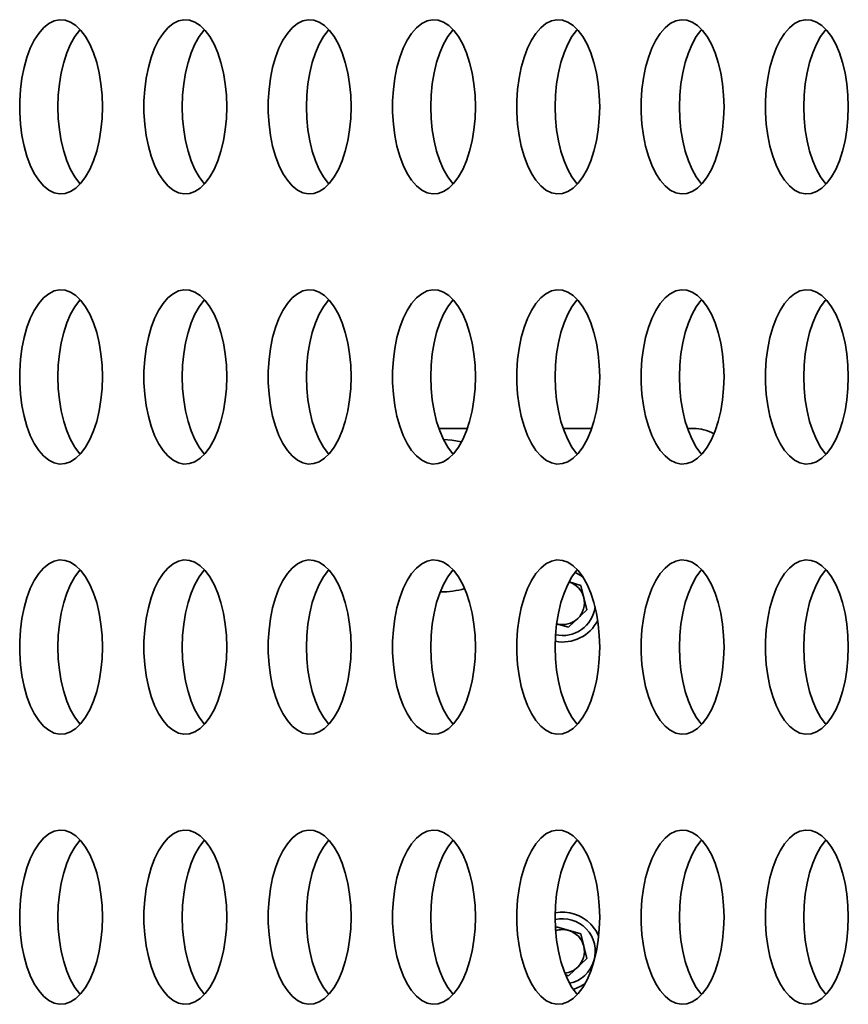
# Model space of a CAD drawing. Header units: millimetres. Extents: x -3920 to 13915, y -406 to 12209.
# Tile 26 of 88: x 1286 to 1476, y 9842 to 10068. Entities that reach past the tile are written whole.
import ezdxf

# ---------------------------------------------------------------- set-up
doc = ezdxf.new("R2010")
doc.units = ezdxf.units.MM
doc.layers.add('几何体', color=7, linetype='Continuous', lineweight=35)

msp = doc.modelspace()

# ---------------------------------------------------------------- linework, layer by layer
at = {"layer": '几何体'}
for p, q in [((1388.796, 9973.895), (1382.263, 9973.895)), ((1417.333, 9973.895), (1410.8, 9973.895)), ((1440.674, 9973.895), (1439.336, 9973.895)), ((1412.14, 9938.676), (1414.842, 9937.891)), ((1382.745, 9936.395), (1382.562, 9936.395)), ((1382.745, 9936.853), (1382.745, 9936.395)), ((1414.842, 9937.891), (1416.218, 9932.284)), ((1416.218, 9932.284), (1412.052, 9928.288)), ((1412.052, 9928.288), (1409.299, 9929.088)), ((1409.027, 9859.242), (1409.298, 9859.502)), ((1409.298, 9859.502), (1414.842, 9857.891)), ((1414.842, 9857.891), (1416.218, 9852.284)), ((1416.218, 9852.284), (1412.052, 9848.288)), ((1412.052, 9848.288), (1411.337, 9848.496))]:
    msp.add_line(p, q, dxfattribs=at)
for points in [[(1304.947, 10045.073), (1305.032, 10047.738), (1304.947, 10050.404), (1304.694, 10053.022), (1304.277, 10055.546), (1303.704, 10057.931), (1302.985, 10060.133), (1302.133, 10062.115), (1301.162, 10063.84), (1300.091, 10065.277), (1298.938, 10066.402), (1297.725, 10067.194), (1296.472, 10067.638), (1295.202, 10067.727), (1293.937, 10067.46), (1292.701, 10066.841), (1291.516, 10065.88), (1290.401, 10064.596), (1289.379, 10063.012), (1288.465, 10061.154), (1287.677, 10059.057), (1287.03, 10056.759), (1286.534, 10054.299), (1286.198, 10051.722), (1286.028, 10049.074), (1286.028, 10046.403), (1286.198, 10043.755), (1286.534, 10041.178), (1287.03, 10038.718), (1287.677, 10036.419), (1288.465, 10034.323), (1289.379, 10032.465), (1290.401, 10030.881), (1291.516, 10029.597), (1292.701, 10028.636), (1293.937, 10028.017), (1295.202, 10027.75), (1296.472, 10027.839), (1297.725, 10028.283), (1298.938, 10029.075), (1300.091, 10030.199), (1301.162, 10031.637), (1302.133, 10033.362), (1302.985, 10035.343), (1303.704, 10037.546), (1304.277, 10039.931), (1304.694, 10042.455), (1304.947, 10045.073)], [(1333.484, 10045.073), (1333.569, 10047.738), (1333.484, 10050.404), (1333.232, 10053.022), (1332.815, 10055.546), (1332.242, 10057.931), (1331.523, 10060.133), (1330.67, 10062.115), (1329.699, 10063.84), (1328.628, 10065.277), (1327.476, 10066.402), (1326.262, 10067.194), (1325.009, 10067.638), (1323.739, 10067.727), (1322.475, 10067.46), (1321.239, 10066.841), (1320.053, 10065.88), (1318.939, 10064.596), (1317.916, 10063.012), (1317.002, 10061.154), (1316.214, 10059.057), (1315.567, 10056.759), (1315.071, 10054.299), (1314.735, 10051.722), (1314.566, 10049.074), (1314.566, 10046.403), (1314.735, 10043.755), (1315.071, 10041.178), (1315.567, 10038.718), (1316.214, 10036.419), (1317.002, 10034.323), (1317.916, 10032.465), (1318.939, 10030.881), (1320.053, 10029.597), (1321.239, 10028.636), (1322.475, 10028.017), (1323.739, 10027.75), (1325.009, 10027.839), (1326.262, 10028.283), (1327.476, 10029.075), (1328.628, 10030.199), (1329.699, 10031.637), (1330.67, 10033.362), (1331.523, 10035.343), (1332.242, 10037.546), (1332.815, 10039.931), (1333.232, 10042.455), (1333.484, 10045.073)], [(1362.021, 10045.073), (1362.106, 10047.738), (1362.021, 10050.404), (1361.768, 10053.022), (1361.352, 10055.546), (1360.778, 10057.931), (1360.059, 10060.133), (1359.207, 10062.115), (1358.237, 10063.84), (1357.166, 10065.277), (1356.013, 10066.402), (1354.799, 10067.194), (1353.546, 10067.638), (1352.276, 10067.727), (1351.012, 10067.46), (1349.776, 10066.841), (1348.59, 10065.88), (1347.476, 10064.596), (1346.452, 10063.012), (1345.539, 10061.154), (1344.752, 10059.057), (1344.104, 10056.759), (1343.608, 10054.299), (1343.272, 10051.722), (1343.103, 10049.074), (1343.103, 10046.403), (1343.272, 10043.755), (1343.608, 10041.178), (1344.104, 10038.718), (1344.752, 10036.419), (1345.539, 10034.323), (1346.452, 10032.465), (1347.476, 10030.881), (1348.59, 10029.597), (1349.776, 10028.636), (1351.012, 10028.017), (1352.276, 10027.75), (1353.546, 10027.839), (1354.799, 10028.283), (1356.013, 10029.075), (1357.166, 10030.199), (1358.237, 10031.637), (1359.207, 10033.362), (1360.059, 10035.343), (1360.778, 10037.546), (1361.352, 10039.931), (1361.768, 10042.455), (1362.021, 10045.073)], [(1390.559, 10045.073), (1390.644, 10047.738), (1390.559, 10050.404), (1390.305, 10053.022), (1389.888, 10055.546), (1389.315, 10057.931), (1388.596, 10060.133), (1387.745, 10062.115), (1386.774, 10063.84), (1385.703, 10065.277), (1384.55, 10066.402), (1383.337, 10067.194), (1382.084, 10067.638), (1380.813, 10067.727), (1379.549, 10067.46), (1378.313, 10066.841), (1377.127, 10065.88), (1376.012, 10064.596), (1374.99, 10063.012), (1374.076, 10061.154), (1373.289, 10059.057), (1372.641, 10056.759), (1372.145, 10054.299), (1371.81, 10051.722), (1371.64, 10049.074), (1371.64, 10046.403), (1371.81, 10043.755), (1372.145, 10041.178), (1372.641, 10038.718), (1373.289, 10036.419), (1374.076, 10034.323), (1374.99, 10032.465), (1376.012, 10030.881), (1377.127, 10029.597), (1378.313, 10028.636), (1379.549, 10028.017), (1380.813, 10027.75), (1382.084, 10027.839), (1383.337, 10028.283), (1384.55, 10029.075), (1385.703, 10030.199), (1386.774, 10031.637), (1387.745, 10033.362), (1388.596, 10035.343), (1389.315, 10037.546), (1389.888, 10039.931), (1390.305, 10042.455), (1390.559, 10045.073)], [(1419.096, 10045.073), (1419.18, 10047.738), (1419.096, 10050.404), (1418.843, 10053.022), (1418.426, 10055.546), (1417.853, 10057.931), (1417.134, 10060.133), (1416.281, 10062.115), (1415.31, 10063.84), (1414.239, 10065.277), (1413.087, 10066.402), (1411.873, 10067.194), (1410.62, 10067.638), (1409.35, 10067.727), (1408.086, 10067.46), (1406.849, 10066.841), (1405.664, 10065.88), (1404.55, 10064.596), (1403.527, 10063.012), (1402.613, 10061.154), (1401.826, 10059.057), (1401.178, 10056.759), (1400.682, 10054.299), (1400.346, 10051.722), (1400.178, 10049.074), (1400.178, 10046.403), (1400.346, 10043.755), (1400.682, 10041.178), (1401.178, 10038.718), (1401.826, 10036.419), (1402.613, 10034.323), (1403.527, 10032.465), (1404.55, 10030.881), (1405.664, 10029.597), (1406.849, 10028.636), (1408.086, 10028.017), (1409.35, 10027.75), (1410.62, 10027.839), (1411.873, 10028.283), (1413.087, 10029.075), (1414.239, 10030.199), (1415.31, 10031.637), (1416.281, 10033.362), (1417.134, 10035.343), (1417.853, 10037.546), (1418.426, 10039.931), (1418.843, 10042.455), (1419.096, 10045.073)], [(1447.632, 10045.073), (1447.717, 10047.738), (1447.632, 10050.404), (1447.38, 10053.022), (1446.963, 10055.546), (1446.39, 10057.931), (1445.671, 10060.133), (1444.818, 10062.115), (1443.848, 10063.84), (1442.777, 10065.277), (1441.624, 10066.402), (1440.41, 10067.194), (1439.157, 10067.638), (1437.888, 10067.727), (1436.623, 10067.46), (1435.387, 10066.841), (1434.201, 10065.88), (1433.087, 10064.596), (1432.064, 10063.012), (1431.15, 10061.154), (1430.363, 10059.057), (1429.716, 10056.759), (1429.219, 10054.299), (1428.883, 10051.722), (1428.714, 10049.074), (1428.714, 10046.403), (1428.883, 10043.755), (1429.219, 10041.178), (1429.716, 10038.718), (1430.363, 10036.419), (1431.15, 10034.323), (1432.064, 10032.465), (1433.087, 10030.881), (1434.201, 10029.597), (1435.387, 10028.636), (1436.623, 10028.017), (1437.888, 10027.75), (1439.157, 10027.839), (1440.41, 10028.283), (1441.624, 10029.075), (1442.777, 10030.199), (1443.848, 10031.637), (1444.818, 10033.362), (1445.671, 10035.343), (1446.39, 10037.546), (1446.963, 10039.931), (1447.38, 10042.455), (1447.632, 10045.073)], [(1476.17, 10045.073), (1476.255, 10047.738), (1476.17, 10050.404), (1475.916, 10053.022), (1475.5, 10055.546), (1474.927, 10057.931), (1474.207, 10060.133), (1473.355, 10062.115), (1472.385, 10063.84), (1471.314, 10065.277), (1470.161, 10066.402), (1468.948, 10067.194), (1467.695, 10067.638), (1466.425, 10067.727), (1465.16, 10067.46), (1463.924, 10066.841), (1462.739, 10065.88), (1461.624, 10064.596), (1460.601, 10063.012), (1459.688, 10061.154), (1458.9, 10059.057), (1458.253, 10056.759), (1457.757, 10054.299), (1457.421, 10051.722), (1457.251, 10049.074), (1457.251, 10046.403), (1457.421, 10043.755), (1457.757, 10041.178), (1458.253, 10038.718), (1458.9, 10036.419), (1459.688, 10034.323), (1460.601, 10032.465), (1461.624, 10030.881), (1462.739, 10029.597), (1463.924, 10028.636), (1465.16, 10028.017), (1466.425, 10027.75), (1467.695, 10027.839), (1468.948, 10028.283), (1470.161, 10029.075), (1471.314, 10030.199), (1472.385, 10031.637), (1473.355, 10033.362), (1474.207, 10035.343), (1474.927, 10037.546), (1475.5, 10039.931), (1475.916, 10042.455), (1476.17, 10045.073)], [(1294.804, 10047.738), (1294.889, 10050.404), (1295.142, 10053.022), (1295.559, 10055.546), (1296.132, 10057.931), (1296.851, 10060.133), (1297.703, 10062.115), (1298.674, 10063.84), (1299.745, 10065.277), (1299.918, 10065.472)], [(1323.341, 10047.738), (1323.426, 10050.404), (1323.68, 10053.022), (1324.096, 10055.546), (1324.669, 10057.931), (1325.389, 10060.133), (1326.24, 10062.115), (1327.211, 10063.84), (1328.282, 10065.277), (1328.456, 10065.472)], [(1351.878, 10047.738), (1351.963, 10050.404), (1352.216, 10053.022), (1352.633, 10055.546), (1353.206, 10057.931), (1353.925, 10060.133), (1354.778, 10062.115), (1355.748, 10063.84), (1356.819, 10065.277), (1356.992, 10065.472)], [(1380.416, 10047.738), (1380.5, 10050.404), (1380.753, 10053.022), (1381.17, 10055.546), (1381.743, 10057.931), (1382.462, 10060.133), (1383.315, 10062.115), (1384.286, 10063.84), (1385.357, 10065.277), (1385.529, 10065.472)], [(1408.952, 10047.738), (1409.037, 10050.404), (1409.29, 10053.022), (1409.708, 10055.546), (1410.28, 10057.931), (1411, 10060.133), (1411.851, 10062.115), (1412.822, 10063.84), (1413.893, 10065.277), (1414.067, 10065.472)], [(1437.489, 10047.738), (1437.574, 10050.404), (1437.828, 10053.022), (1438.244, 10055.546), (1438.818, 10057.931), (1439.537, 10060.133), (1440.389, 10062.115), (1441.359, 10063.84), (1442.43, 10065.277), (1442.604, 10065.472)], [(1466.027, 10047.738), (1466.112, 10050.404), (1466.364, 10053.022), (1466.781, 10055.546), (1467.354, 10057.931), (1468.073, 10060.133), (1468.926, 10062.115), (1469.896, 10063.84), (1470.968, 10065.277), (1471.14, 10065.472)], [(1299.918, 10030.005), (1299.745, 10030.199), (1298.674, 10031.637), (1297.703, 10033.362), (1296.851, 10035.343), (1296.132, 10037.546), (1295.559, 10039.931), (1295.142, 10042.455), (1294.889, 10045.073), (1294.804, 10047.738)], [(1328.456, 10030.005), (1328.282, 10030.199), (1327.211, 10031.637), (1326.24, 10033.362), (1325.389, 10035.343), (1324.669, 10037.546), (1324.096, 10039.931), (1323.68, 10042.455), (1323.426, 10045.073), (1323.341, 10047.738)], [(1356.992, 10030.005), (1356.819, 10030.199), (1355.748, 10031.637), (1354.778, 10033.362), (1353.925, 10035.343), (1353.206, 10037.546), (1352.633, 10039.931), (1352.216, 10042.455), (1351.963, 10045.073), (1351.878, 10047.738)], [(1385.529, 10030.005), (1385.357, 10030.199), (1384.286, 10031.637), (1383.315, 10033.362), (1382.462, 10035.343), (1381.743, 10037.546), (1381.17, 10039.931), (1380.753, 10042.455), (1380.5, 10045.073), (1380.416, 10047.738)], [(1414.067, 10030.005), (1413.893, 10030.199), (1412.822, 10031.637), (1411.851, 10033.362), (1411, 10035.343), (1410.28, 10037.546), (1409.708, 10039.931), (1409.29, 10042.455), (1409.037, 10045.073), (1408.952, 10047.738)], [(1442.604, 10030.005), (1442.43, 10030.199), (1441.359, 10031.637), (1440.389, 10033.362), (1439.537, 10035.343), (1438.818, 10037.546), (1438.244, 10039.931), (1437.828, 10042.455), (1437.574, 10045.073), (1437.489, 10047.738)], [(1471.14, 10030.005), (1470.968, 10030.199), (1469.896, 10031.637), (1468.926, 10033.362), (1468.073, 10035.343), (1467.354, 10037.546), (1466.781, 10039.931), (1466.364, 10042.455), (1466.112, 10045.073), (1466.027, 10047.738)], [(1304.947, 9983.073), (1305.032, 9985.738), (1304.947, 9988.404), (1304.694, 9991.022), (1304.277, 9993.546), (1303.704, 9995.931), (1302.985, 9998.133), (1302.133, 10000.115), (1301.162, 10001.84), (1300.091, 10003.277), (1298.938, 10004.402), (1297.725, 10005.194), (1296.472, 10005.638), (1295.202, 10005.727), (1293.937, 10005.46), (1292.701, 10004.84), (1291.516, 10003.88), (1290.401, 10002.596), (1289.379, 10001.011), (1288.465, 9999.154), (1287.677, 9997.057), (1287.03, 9994.759), (1286.534, 9992.299), (1286.198, 9989.722), (1286.028, 9987.074), (1286.028, 9984.403), (1286.198, 9981.755), (1286.534, 9979.178), (1287.03, 9976.718), (1287.677, 9974.42), (1288.465, 9972.323), (1289.379, 9970.465), (1290.401, 9968.881), (1291.516, 9967.597), (1292.701, 9966.636), (1293.937, 9966.017), (1295.202, 9965.75), (1296.472, 9965.839), (1297.725, 9966.283), (1298.938, 9967.075), (1300.091, 9968.199), (1301.162, 9969.637), (1302.133, 9971.362), (1302.985, 9973.343), (1303.704, 9975.546), (1304.277, 9977.931), (1304.694, 9980.455), (1304.947, 9983.073)], [(1333.484, 9983.073), (1333.569, 9985.738), (1333.484, 9988.404), (1333.232, 9991.022), (1332.815, 9993.546), (1332.242, 9995.931), (1331.523, 9998.133), (1330.67, 10000.115), (1329.699, 10001.84), (1328.628, 10003.277), (1327.476, 10004.402), (1326.262, 10005.194), (1325.009, 10005.638), (1323.739, 10005.727), (1322.475, 10005.46), (1321.239, 10004.84), (1320.053, 10003.88), (1318.939, 10002.596), (1317.916, 10001.011), (1317.002, 9999.154), (1316.214, 9997.057), (1315.567, 9994.759), (1315.071, 9992.299), (1314.735, 9989.722), (1314.566, 9987.074), (1314.566, 9984.403), (1314.735, 9981.755), (1315.071, 9979.178), (1315.567, 9976.718), (1316.214, 9974.42), (1317.002, 9972.323), (1317.916, 9970.465), (1318.939, 9968.881), (1320.053, 9967.597), (1321.239, 9966.636), (1322.475, 9966.017), (1323.739, 9965.75), (1325.009, 9965.839), (1326.262, 9966.283), (1327.476, 9967.075), (1328.628, 9968.199), (1329.699, 9969.637), (1330.67, 9971.362), (1331.523, 9973.343), (1332.242, 9975.546), (1332.815, 9977.931), (1333.232, 9980.455), (1333.484, 9983.073)], [(1362.021, 9983.073), (1362.106, 9985.738), (1362.021, 9988.404), (1361.768, 9991.022), (1361.352, 9993.546), (1360.778, 9995.931), (1360.059, 9998.133), (1359.207, 10000.115), (1358.237, 10001.84), (1357.166, 10003.277), (1356.013, 10004.402), (1354.799, 10005.194), (1353.546, 10005.638), (1352.276, 10005.727), (1351.012, 10005.46), (1349.776, 10004.84), (1348.59, 10003.88), (1347.476, 10002.596), (1346.452, 10001.011), (1345.539, 9999.154), (1344.752, 9997.057), (1344.104, 9994.759), (1343.608, 9992.299), (1343.272, 9989.722), (1343.103, 9987.074), (1343.103, 9984.403), (1343.272, 9981.755), (1343.608, 9979.178), (1344.104, 9976.718), (1344.752, 9974.42), (1345.539, 9972.323), (1346.452, 9970.465), (1347.476, 9968.881), (1348.59, 9967.597), (1349.776, 9966.636), (1351.012, 9966.017), (1352.276, 9965.75), (1353.546, 9965.839), (1354.799, 9966.283), (1356.013, 9967.075), (1357.166, 9968.199), (1358.237, 9969.637), (1359.207, 9971.362), (1360.059, 9973.343), (1360.778, 9975.546), (1361.352, 9977.931), (1361.768, 9980.455), (1362.021, 9983.073)], [(1390.559, 9983.073), (1390.644, 9985.738), (1390.559, 9988.404), (1390.305, 9991.022), (1389.888, 9993.546), (1389.315, 9995.931), (1388.596, 9998.133), (1387.745, 10000.115), (1386.774, 10001.84), (1385.703, 10003.277), (1384.55, 10004.402), (1383.337, 10005.194), (1382.084, 10005.638), (1380.813, 10005.727), (1379.549, 10005.46), (1378.313, 10004.84), (1377.127, 10003.88), (1376.012, 10002.596), (1374.99, 10001.011), (1374.076, 9999.154), (1373.289, 9997.057), (1372.641, 9994.759), (1372.145, 9992.299), (1371.81, 9989.722), (1371.64, 9987.074), (1371.64, 9984.403), (1371.81, 9981.755), (1372.145, 9979.178), (1372.641, 9976.718), (1373.289, 9974.42), (1374.076, 9972.323), (1374.99, 9970.465), (1376.012, 9968.881), (1377.127, 9967.597), (1378.313, 9966.636), (1379.549, 9966.017), (1380.813, 9965.75), (1382.084, 9965.839), (1383.337, 9966.283), (1384.55, 9967.075), (1385.703, 9968.199), (1386.774, 9969.637), (1387.745, 9971.362), (1388.596, 9973.343), (1389.315, 9975.546), (1389.888, 9977.931), (1390.305, 9980.455), (1390.559, 9983.073)], [(1419.096, 9983.073), (1419.18, 9985.738), (1419.096, 9988.404), (1418.843, 9991.022), (1418.426, 9993.546), (1417.853, 9995.931), (1417.134, 9998.133), (1416.281, 10000.115), (1415.31, 10001.84), (1414.239, 10003.277), (1413.087, 10004.402), (1411.873, 10005.194), (1410.62, 10005.638), (1409.35, 10005.727), (1408.086, 10005.46), (1406.849, 10004.84), (1405.664, 10003.88), (1404.55, 10002.596), (1403.527, 10001.011), (1402.613, 9999.154), (1401.826, 9997.057), (1401.178, 9994.759), (1400.682, 9992.299), (1400.346, 9989.722), (1400.178, 9987.074), (1400.178, 9984.403), (1400.346, 9981.755), (1400.682, 9979.178), (1401.178, 9976.718), (1401.826, 9974.42), (1402.613, 9972.323), (1403.527, 9970.465), (1404.55, 9968.881), (1405.664, 9967.597), (1406.849, 9966.636), (1408.086, 9966.017), (1409.35, 9965.75), (1410.62, 9965.839), (1411.873, 9966.283), (1413.087, 9967.075), (1414.239, 9968.199), (1415.31, 9969.637), (1416.281, 9971.362), (1417.134, 9973.343), (1417.853, 9975.546), (1418.426, 9977.931), (1418.843, 9980.455), (1419.096, 9983.073)], [(1447.632, 9983.073), (1447.717, 9985.738), (1447.632, 9988.404), (1447.38, 9991.022), (1446.963, 9993.546), (1446.39, 9995.931), (1445.671, 9998.133), (1444.818, 10000.115), (1443.848, 10001.84), (1442.777, 10003.277), (1441.624, 10004.402), (1440.41, 10005.194), (1439.157, 10005.638), (1437.888, 10005.727), (1436.623, 10005.46), (1435.387, 10004.84), (1434.201, 10003.88), (1433.087, 10002.596), (1432.064, 10001.011), (1431.15, 9999.154), (1430.363, 9997.057), (1429.716, 9994.759), (1429.219, 9992.299), (1428.883, 9989.722), (1428.714, 9987.074), (1428.714, 9984.403), (1428.883, 9981.755), (1429.219, 9979.178), (1429.716, 9976.718), (1430.363, 9974.42), (1431.15, 9972.323), (1432.064, 9970.465), (1433.087, 9968.881), (1434.201, 9967.597), (1435.387, 9966.636), (1436.623, 9966.017), (1437.888, 9965.75), (1439.157, 9965.839), (1440.41, 9966.283), (1441.624, 9967.075), (1442.777, 9968.199), (1443.848, 9969.637), (1444.818, 9971.362), (1445.671, 9973.343), (1446.39, 9975.546), (1446.963, 9977.931), (1447.38, 9980.455), (1447.632, 9983.073)], [(1476.17, 9983.073), (1476.255, 9985.738), (1476.17, 9988.404), (1475.916, 9991.022), (1475.5, 9993.546), (1474.927, 9995.931), (1474.207, 9998.133), (1473.355, 10000.115), (1472.385, 10001.84), (1471.314, 10003.277), (1470.161, 10004.402), (1468.948, 10005.194), (1467.695, 10005.638), (1466.425, 10005.727), (1465.16, 10005.46), (1463.924, 10004.84), (1462.739, 10003.88), (1461.624, 10002.596), (1460.601, 10001.011), (1459.688, 9999.154), (1458.9, 9997.057), (1458.253, 9994.759), (1457.757, 9992.299), (1457.421, 9989.722), (1457.251, 9987.074), (1457.251, 9984.403), (1457.421, 9981.755), (1457.757, 9979.178), (1458.253, 9976.718), (1458.9, 9974.42), (1459.688, 9972.323), (1460.601, 9970.465), (1461.624, 9968.881), (1462.739, 9967.597), (1463.924, 9966.636), (1465.16, 9966.017), (1466.425, 9965.75), (1467.695, 9965.839), (1468.948, 9966.283), (1470.161, 9967.075), (1471.314, 9968.199), (1472.385, 9969.637), (1473.355, 9971.362), (1474.207, 9973.343), (1474.927, 9975.546), (1475.5, 9977.931), (1475.916, 9980.455), (1476.17, 9983.073)], [(1294.804, 9985.738), (1294.889, 9988.404), (1295.142, 9991.022), (1295.559, 9993.546), (1296.132, 9995.931), (1296.851, 9998.133), (1297.703, 10000.115), (1298.674, 10001.84), (1299.745, 10003.277), (1299.918, 10003.472)], [(1323.341, 9985.738), (1323.426, 9988.404), (1323.68, 9991.022), (1324.096, 9993.546), (1324.669, 9995.931), (1325.389, 9998.133), (1326.24, 10000.115), (1327.211, 10001.84), (1328.282, 10003.277), (1328.456, 10003.472)], [(1351.878, 9985.738), (1351.963, 9988.404), (1352.216, 9991.022), (1352.633, 9993.546), (1353.206, 9995.931), (1353.925, 9998.133), (1354.778, 10000.115), (1355.748, 10001.84), (1356.819, 10003.277), (1356.992, 10003.472)], [(1380.416, 9985.738), (1380.5, 9988.404), (1380.753, 9991.022), (1381.17, 9993.546), (1381.743, 9995.931), (1382.462, 9998.133), (1383.315, 10000.115), (1384.286, 10001.84), (1385.357, 10003.277), (1385.529, 10003.472)], [(1408.952, 9985.738), (1409.037, 9988.404), (1409.29, 9991.022), (1409.708, 9993.546), (1410.28, 9995.931), (1411, 9998.133), (1411.851, 10000.115), (1412.822, 10001.84), (1413.893, 10003.277), (1414.067, 10003.472)], [(1437.489, 9985.738), (1437.574, 9988.404), (1437.828, 9991.022), (1438.244, 9993.546), (1438.818, 9995.931), (1439.537, 9998.133), (1440.389, 10000.115), (1441.359, 10001.84), (1442.43, 10003.277), (1442.604, 10003.472)], [(1466.027, 9985.738), (1466.112, 9988.404), (1466.364, 9991.022), (1466.781, 9993.546), (1467.354, 9995.931), (1468.073, 9998.133), (1468.926, 10000.115), (1469.896, 10001.84), (1470.968, 10003.277), (1471.14, 10003.472)], [(1299.918, 9968.005), (1299.745, 9968.199), (1298.674, 9969.637), (1297.703, 9971.362), (1296.851, 9973.343), (1296.132, 9975.546), (1295.559, 9977.931), (1295.142, 9980.455), (1294.889, 9983.073), (1294.804, 9985.738)], [(1328.456, 9968.005), (1328.282, 9968.199), (1327.211, 9969.637), (1326.24, 9971.362), (1325.389, 9973.343), (1324.669, 9975.546), (1324.096, 9977.931), (1323.68, 9980.455), (1323.426, 9983.073), (1323.341, 9985.738)], [(1356.992, 9968.005), (1356.819, 9968.199), (1355.748, 9969.637), (1354.778, 9971.362), (1353.925, 9973.343), (1353.206, 9975.546), (1352.633, 9977.931), (1352.216, 9980.455), (1351.963, 9983.073), (1351.878, 9985.738)], [(1385.529, 9968.005), (1385.357, 9968.199), (1384.286, 9969.637), (1383.315, 9971.362), (1382.462, 9973.343), (1381.743, 9975.546), (1381.17, 9977.931), (1380.753, 9980.455), (1380.5, 9983.073), (1380.416, 9985.738)], [(1414.067, 9968.005), (1413.893, 9968.199), (1412.822, 9969.637), (1411.851, 9971.362), (1411, 9973.343), (1410.28, 9975.546), (1409.708, 9977.931), (1409.29, 9980.455), (1409.037, 9983.073), (1408.952, 9985.738)], [(1442.604, 9968.005), (1442.43, 9968.199), (1441.359, 9969.637), (1440.389, 9971.362), (1439.537, 9973.343), (1438.818, 9975.546), (1438.244, 9977.931), (1437.828, 9980.455), (1437.574, 9983.073), (1437.489, 9985.738)], [(1471.14, 9968.005), (1470.968, 9968.199), (1469.896, 9969.637), (1468.926, 9971.362), (1468.073, 9973.343), (1467.354, 9975.546), (1466.781, 9977.931), (1466.364, 9980.455), (1466.112, 9983.073), (1466.027, 9985.738)], [(1387.467, 9970.821), (1385.201, 9971.243), (1383.302, 9971.387)], [(1304.947, 9921.073), (1305.032, 9923.738), (1304.947, 9926.404), (1304.694, 9929.022), (1304.277, 9931.546), (1303.704, 9933.931), (1302.985, 9936.133), (1302.133, 9938.115), (1301.162, 9939.84), (1300.091, 9941.277), (1298.938, 9942.402), (1297.725, 9943.194), (1296.472, 9943.638), (1295.202, 9943.727), (1293.937, 9943.46), (1292.701, 9942.84), (1291.516, 9941.88), (1290.401, 9940.596), (1289.379, 9939.011), (1288.465, 9937.154), (1287.677, 9935.057), (1287.03, 9932.759), (1286.534, 9930.299), (1286.198, 9927.722), (1286.028, 9925.074), (1286.028, 9922.403), (1286.198, 9919.755), (1286.534, 9917.178), (1287.03, 9914.718), (1287.677, 9912.419), (1288.465, 9910.323), (1289.379, 9908.465), (1290.401, 9906.881), (1291.516, 9905.597), (1292.701, 9904.636), (1293.937, 9904.017), (1295.202, 9903.75), (1296.472, 9903.839), (1297.725, 9904.283), (1298.938, 9905.075), (1300.091, 9906.199), (1301.162, 9907.637), (1302.133, 9909.362), (1302.985, 9911.343), (1303.704, 9913.546), (1304.277, 9915.931), (1304.694, 9918.455), (1304.947, 9921.073)], [(1333.484, 9921.073), (1333.569, 9923.738), (1333.484, 9926.404), (1333.232, 9929.022), (1332.815, 9931.546), (1332.242, 9933.931), (1331.523, 9936.133), (1330.67, 9938.115), (1329.699, 9939.84), (1328.628, 9941.277), (1327.476, 9942.402), (1326.262, 9943.194), (1325.009, 9943.638), (1323.739, 9943.727), (1322.475, 9943.46), (1321.239, 9942.84), (1320.053, 9941.88), (1318.939, 9940.596), (1317.916, 9939.011), (1317.002, 9937.154), (1316.214, 9935.057), (1315.567, 9932.759), (1315.071, 9930.299), (1314.735, 9927.722), (1314.566, 9925.074), (1314.566, 9922.403), (1314.735, 9919.755), (1315.071, 9917.178), (1315.567, 9914.718), (1316.214, 9912.419), (1317.002, 9910.323), (1317.916, 9908.465), (1318.939, 9906.881), (1320.053, 9905.597), (1321.239, 9904.636), (1322.475, 9904.017), (1323.739, 9903.75), (1325.009, 9903.839), (1326.262, 9904.283), (1327.476, 9905.075), (1328.628, 9906.199), (1329.699, 9907.637), (1330.67, 9909.362), (1331.523, 9911.343), (1332.242, 9913.546), (1332.815, 9915.931), (1333.232, 9918.455), (1333.484, 9921.073)], [(1362.021, 9921.073), (1362.106, 9923.738), (1362.021, 9926.404), (1361.768, 9929.022), (1361.352, 9931.546), (1360.778, 9933.931), (1360.059, 9936.133), (1359.207, 9938.115), (1358.237, 9939.84), (1357.166, 9941.277), (1356.013, 9942.402), (1354.799, 9943.194), (1353.546, 9943.638), (1352.276, 9943.727), (1351.012, 9943.46), (1349.776, 9942.84), (1348.59, 9941.88), (1347.476, 9940.596), (1346.452, 9939.011), (1345.539, 9937.154), (1344.752, 9935.057), (1344.104, 9932.759), (1343.608, 9930.299), (1343.272, 9927.722), (1343.103, 9925.074), (1343.103, 9922.403), (1343.272, 9919.755), (1343.608, 9917.178), (1344.104, 9914.718), (1344.752, 9912.419), (1345.539, 9910.323), (1346.452, 9908.465), (1347.476, 9906.881), (1348.59, 9905.597), (1349.776, 9904.636), (1351.012, 9904.017), (1352.276, 9903.75), (1353.546, 9903.839), (1354.799, 9904.283), (1356.013, 9905.075), (1357.166, 9906.199), (1358.237, 9907.637), (1359.207, 9909.362), (1360.059, 9911.343), (1360.778, 9913.546), (1361.352, 9915.931), (1361.768, 9918.455), (1362.021, 9921.073)], [(1390.559, 9921.073), (1390.644, 9923.738), (1390.559, 9926.404), (1390.305, 9929.022), (1389.888, 9931.546), (1389.315, 9933.931), (1388.596, 9936.133), (1387.745, 9938.115), (1386.774, 9939.84), (1385.703, 9941.277), (1384.55, 9942.402), (1383.337, 9943.194), (1382.084, 9943.638), (1380.813, 9943.727), (1379.549, 9943.46), (1378.313, 9942.84), (1377.127, 9941.88), (1376.012, 9940.596), (1374.99, 9939.011), (1374.076, 9937.154), (1373.289, 9935.057), (1372.641, 9932.759), (1372.145, 9930.299), (1371.81, 9927.722), (1371.64, 9925.074), (1371.64, 9922.403), (1371.81, 9919.755), (1372.145, 9917.178), (1372.641, 9914.718), (1373.289, 9912.419), (1374.076, 9910.323), (1374.99, 9908.465), (1376.012, 9906.881), (1377.127, 9905.597), (1378.313, 9904.636), (1379.549, 9904.017), (1380.813, 9903.75), (1382.084, 9903.839), (1383.337, 9904.283), (1384.55, 9905.075), (1385.703, 9906.199), (1386.774, 9907.637), (1387.745, 9909.362), (1388.596, 9911.343), (1389.315, 9913.546), (1389.888, 9915.931), (1390.305, 9918.455), (1390.559, 9921.073)], [(1419.096, 9921.073), (1419.18, 9923.738), (1419.096, 9926.404), (1418.843, 9929.022), (1418.426, 9931.546), (1417.853, 9933.931), (1417.134, 9936.133), (1416.281, 9938.115), (1415.31, 9939.84), (1414.239, 9941.277), (1413.087, 9942.402), (1411.873, 9943.194), (1410.62, 9943.638), (1409.35, 9943.727), (1408.086, 9943.46), (1406.849, 9942.84), (1405.664, 9941.88), (1404.55, 9940.596), (1403.527, 9939.011), (1402.613, 9937.154), (1401.826, 9935.057), (1401.178, 9932.759), (1400.682, 9930.299), (1400.346, 9927.722), (1400.178, 9925.074), (1400.178, 9922.403), (1400.346, 9919.755), (1400.682, 9917.178), (1401.178, 9914.718), (1401.826, 9912.419), (1402.613, 9910.323), (1403.527, 9908.465), (1404.55, 9906.881), (1405.664, 9905.597), (1406.849, 9904.636), (1408.086, 9904.017), (1409.35, 9903.75), (1410.62, 9903.839), (1411.873, 9904.283), (1413.087, 9905.075), (1414.239, 9906.199), (1415.31, 9907.637), (1416.281, 9909.362), (1417.134, 9911.343), (1417.853, 9913.546), (1418.426, 9915.931), (1418.843, 9918.455), (1419.096, 9921.073)], [(1447.632, 9921.073), (1447.717, 9923.738), (1447.632, 9926.404), (1447.38, 9929.022), (1446.963, 9931.546), (1446.39, 9933.931), (1445.671, 9936.133), (1444.818, 9938.115), (1443.848, 9939.84), (1442.777, 9941.277), (1441.624, 9942.402), (1440.41, 9943.194), (1439.157, 9943.638), (1437.888, 9943.727), (1436.623, 9943.46), (1435.387, 9942.84), (1434.201, 9941.88), (1433.087, 9940.596), (1432.064, 9939.011), (1431.15, 9937.154), (1430.363, 9935.057), (1429.716, 9932.759), (1429.219, 9930.299), (1428.883, 9927.722), (1428.714, 9925.074), (1428.714, 9922.403), (1428.883, 9919.755), (1429.219, 9917.178), (1429.716, 9914.718), (1430.363, 9912.419), (1431.15, 9910.323), (1432.064, 9908.465), (1433.087, 9906.881), (1434.201, 9905.597), (1435.387, 9904.636), (1436.623, 9904.017), (1437.888, 9903.75), (1439.157, 9903.839), (1440.41, 9904.283), (1441.624, 9905.075), (1442.777, 9906.199), (1443.848, 9907.637), (1444.818, 9909.362), (1445.671, 9911.343), (1446.39, 9913.546), (1446.963, 9915.931), (1447.38, 9918.455), (1447.632, 9921.073)], [(1476.17, 9921.073), (1476.255, 9923.738), (1476.17, 9926.404), (1475.916, 9929.022), (1475.5, 9931.546), (1474.927, 9933.931), (1474.207, 9936.133), (1473.355, 9938.115), (1472.385, 9939.84), (1471.314, 9941.277), (1470.161, 9942.402), (1468.948, 9943.194), (1467.695, 9943.638), (1466.425, 9943.727), (1465.16, 9943.46), (1463.924, 9942.84), (1462.739, 9941.88), (1461.624, 9940.596), (1460.601, 9939.011), (1459.688, 9937.154), (1458.9, 9935.057), (1458.253, 9932.759), (1457.757, 9930.299), (1457.421, 9927.722), (1457.251, 9925.074), (1457.251, 9922.403), (1457.421, 9919.755), (1457.757, 9917.178), (1458.253, 9914.718), (1458.9, 9912.419), (1459.688, 9910.323), (1460.601, 9908.465), (1461.624, 9906.881), (1462.739, 9905.597), (1463.924, 9904.636), (1465.16, 9904.017), (1466.425, 9903.75), (1467.695, 9903.839), (1468.948, 9904.283), (1470.161, 9905.075), (1471.314, 9906.199), (1472.385, 9907.637), (1473.355, 9909.362), (1474.207, 9911.343), (1474.927, 9913.546), (1475.5, 9915.931), (1475.916, 9918.455), (1476.17, 9921.073)], [(1294.804, 9923.738), (1294.889, 9926.404), (1295.142, 9929.022), (1295.559, 9931.546), (1296.132, 9933.931), (1296.851, 9936.133), (1297.703, 9938.115), (1298.674, 9939.84), (1299.745, 9941.277), (1299.918, 9941.472)], [(1323.341, 9923.738), (1323.426, 9926.404), (1323.68, 9929.022), (1324.096, 9931.546), (1324.669, 9933.931), (1325.389, 9936.133), (1326.24, 9938.115), (1327.211, 9939.84), (1328.282, 9941.277), (1328.456, 9941.472)], [(1351.878, 9923.738), (1351.963, 9926.404), (1352.216, 9929.022), (1352.633, 9931.546), (1353.206, 9933.931), (1353.925, 9936.133), (1354.778, 9938.115), (1355.748, 9939.84), (1356.819, 9941.277), (1356.992, 9941.472)], [(1380.416, 9923.738), (1380.5, 9926.404), (1380.753, 9929.022), (1381.17, 9931.546), (1381.743, 9933.931), (1382.462, 9936.133), (1383.315, 9938.115), (1384.286, 9939.84), (1385.357, 9941.277), (1385.529, 9941.472)], [(1408.952, 9923.738), (1409.037, 9926.404), (1409.29, 9929.022), (1409.708, 9931.546), (1410.28, 9933.931), (1411, 9936.133), (1411.851, 9938.115), (1412.822, 9939.84), (1413.893, 9941.277), (1414.067, 9941.472)], [(1415.375, 9939.739), (1414.846, 9940.128), (1413.526, 9940.832)], [(1437.489, 9923.738), (1437.574, 9926.404), (1437.828, 9929.022), (1438.244, 9931.546), (1438.818, 9933.931), (1439.537, 9936.133), (1440.389, 9938.115), (1441.359, 9939.84), (1442.43, 9941.277), (1442.604, 9941.472)], [(1466.027, 9923.738), (1466.112, 9926.404), (1466.364, 9929.022), (1466.781, 9931.546), (1467.354, 9933.931), (1468.073, 9936.133), (1468.926, 9938.115), (1469.896, 9939.84), (1470.968, 9941.277), (1471.14, 9941.472)], [(1299.918, 9906.005), (1299.745, 9906.199), (1298.674, 9907.637), (1297.703, 9909.362), (1296.851, 9911.343), (1296.132, 9913.546), (1295.559, 9915.931), (1295.142, 9918.455), (1294.889, 9921.073), (1294.804, 9923.738)], [(1328.456, 9906.005), (1328.282, 9906.199), (1327.211, 9907.637), (1326.24, 9909.362), (1325.389, 9911.343), (1324.669, 9913.546), (1324.096, 9915.931), (1323.68, 9918.455), (1323.426, 9921.073), (1323.341, 9923.738)], [(1356.992, 9906.005), (1356.819, 9906.199), (1355.748, 9907.637), (1354.778, 9909.362), (1353.925, 9911.343), (1353.206, 9913.546), (1352.633, 9915.931), (1352.216, 9918.455), (1351.963, 9921.073), (1351.878, 9923.738)], [(1385.529, 9906.005), (1385.357, 9906.199), (1384.286, 9907.637), (1383.315, 9909.362), (1382.462, 9911.343), (1381.743, 9913.546), (1381.17, 9915.931), (1380.753, 9918.455), (1380.5, 9921.073), (1380.416, 9923.738)], [(1414.067, 9906.005), (1413.893, 9906.199), (1412.822, 9907.637), (1411.851, 9909.362), (1411, 9911.343), (1410.28, 9913.546), (1409.708, 9915.931), (1409.29, 9918.455), (1409.037, 9921.073), (1408.952, 9923.738)], [(1442.604, 9906.005), (1442.43, 9906.199), (1441.359, 9907.637), (1440.389, 9909.362), (1439.537, 9911.343), (1438.818, 9913.546), (1438.244, 9915.931), (1437.828, 9918.455), (1437.574, 9921.073), (1437.489, 9923.738)], [(1471.14, 9906.005), (1470.968, 9906.199), (1469.896, 9907.637), (1468.926, 9909.362), (1468.073, 9911.343), (1467.354, 9913.546), (1466.781, 9915.931), (1466.364, 9918.455), (1466.112, 9921.073), (1466.027, 9923.738)], [(1304.947, 9859.073), (1305.032, 9861.738), (1304.947, 9864.404), (1304.694, 9867.022), (1304.277, 9869.546), (1303.704, 9871.931), (1302.985, 9874.133), (1302.133, 9876.115), (1301.162, 9877.84), (1300.091, 9879.277), (1298.938, 9880.402), (1297.725, 9881.194), (1296.472, 9881.638), (1295.202, 9881.727), (1293.937, 9881.46), (1292.701, 9880.84), (1291.516, 9879.88), (1290.401, 9878.596), (1289.379, 9877.011), (1288.465, 9875.154), (1287.677, 9873.057), (1287.03, 9870.759), (1286.534, 9868.299), (1286.198, 9865.722), (1286.028, 9863.074), (1286.028, 9860.403), (1286.198, 9857.755), (1286.534, 9855.178), (1287.03, 9852.718), (1287.677, 9850.419), (1288.465, 9848.323), (1289.379, 9846.465), (1290.401, 9844.881), (1291.516, 9843.597), (1292.701, 9842.636), (1293.937, 9842.017), (1295.202, 9841.75), (1296.472, 9841.839), (1297.725, 9842.283), (1298.938, 9843.075), (1300.091, 9844.199), (1301.162, 9845.637), (1302.133, 9847.362), (1302.985, 9849.343), (1303.704, 9851.546), (1304.277, 9853.931), (1304.694, 9856.455), (1304.947, 9859.073)], [(1333.484, 9859.073), (1333.569, 9861.738), (1333.484, 9864.404), (1333.232, 9867.022), (1332.815, 9869.546), (1332.242, 9871.931), (1331.523, 9874.133), (1330.67, 9876.115), (1329.699, 9877.84), (1328.628, 9879.277), (1327.476, 9880.402), (1326.262, 9881.194), (1325.009, 9881.638), (1323.739, 9881.727), (1322.475, 9881.46), (1321.239, 9880.84), (1320.053, 9879.88), (1318.939, 9878.596), (1317.916, 9877.011), (1317.002, 9875.154), (1316.214, 9873.057), (1315.567, 9870.759), (1315.071, 9868.299), (1314.735, 9865.722), (1314.566, 9863.074), (1314.566, 9860.403), (1314.735, 9857.755), (1315.071, 9855.178), (1315.567, 9852.718), (1316.214, 9850.419), (1317.002, 9848.323), (1317.916, 9846.465), (1318.939, 9844.881), (1320.053, 9843.597), (1321.239, 9842.636), (1322.475, 9842.017), (1323.739, 9841.75), (1325.009, 9841.839), (1326.262, 9842.283), (1327.476, 9843.075), (1328.628, 9844.199), (1329.699, 9845.637), (1330.67, 9847.362), (1331.523, 9849.343), (1332.242, 9851.546), (1332.815, 9853.931), (1333.232, 9856.455), (1333.484, 9859.073)], [(1362.021, 9859.073), (1362.106, 9861.738), (1362.021, 9864.404), (1361.768, 9867.022), (1361.352, 9869.546), (1360.778, 9871.931), (1360.059, 9874.133), (1359.207, 9876.115), (1358.237, 9877.84), (1357.166, 9879.277), (1356.013, 9880.402), (1354.799, 9881.194), (1353.546, 9881.638), (1352.276, 9881.727), (1351.012, 9881.46), (1349.776, 9880.84), (1348.59, 9879.88), (1347.476, 9878.596), (1346.452, 9877.011), (1345.539, 9875.154), (1344.752, 9873.057), (1344.104, 9870.759), (1343.608, 9868.299), (1343.272, 9865.722), (1343.103, 9863.074), (1343.103, 9860.403), (1343.272, 9857.755), (1343.608, 9855.178), (1344.104, 9852.718), (1344.752, 9850.419), (1345.539, 9848.323), (1346.452, 9846.465), (1347.476, 9844.881), (1348.59, 9843.597), (1349.776, 9842.636), (1351.012, 9842.017), (1352.276, 9841.75), (1353.546, 9841.839), (1354.799, 9842.283), (1356.013, 9843.075), (1357.166, 9844.199), (1358.237, 9845.637), (1359.207, 9847.362), (1360.059, 9849.343), (1360.778, 9851.546), (1361.352, 9853.931), (1361.768, 9856.455), (1362.021, 9859.073)], [(1390.559, 9859.073), (1390.644, 9861.738), (1390.559, 9864.404), (1390.305, 9867.022), (1389.888, 9869.546), (1389.315, 9871.931), (1388.596, 9874.133), (1387.745, 9876.115), (1386.774, 9877.84), (1385.703, 9879.277), (1384.55, 9880.402), (1383.337, 9881.194), (1382.084, 9881.638), (1380.813, 9881.727), (1379.549, 9881.46), (1378.313, 9880.84), (1377.127, 9879.88), (1376.012, 9878.596), (1374.99, 9877.011), (1374.076, 9875.154), (1373.289, 9873.057), (1372.641, 9870.759), (1372.145, 9868.299), (1371.81, 9865.722), (1371.64, 9863.074), (1371.64, 9860.403), (1371.81, 9857.755), (1372.145, 9855.178), (1372.641, 9852.718), (1373.289, 9850.419), (1374.076, 9848.323), (1374.99, 9846.465), (1376.012, 9844.881), (1377.127, 9843.597), (1378.313, 9842.636), (1379.549, 9842.017), (1380.813, 9841.75), (1382.084, 9841.839), (1383.337, 9842.283), (1384.55, 9843.075), (1385.703, 9844.199), (1386.774, 9845.637), (1387.745, 9847.362), (1388.596, 9849.343), (1389.315, 9851.546), (1389.888, 9853.931), (1390.305, 9856.455), (1390.559, 9859.073)], [(1419.096, 9859.073), (1419.18, 9861.738), (1419.096, 9864.404), (1418.843, 9867.022), (1418.426, 9869.546), (1417.853, 9871.931), (1417.134, 9874.133), (1416.281, 9876.115), (1415.31, 9877.84), (1414.239, 9879.277), (1413.087, 9880.402), (1411.873, 9881.194), (1410.62, 9881.638), (1409.35, 9881.727), (1408.086, 9881.46), (1406.849, 9880.84), (1405.664, 9879.88), (1404.55, 9878.596), (1403.527, 9877.011), (1402.613, 9875.154), (1401.826, 9873.057), (1401.178, 9870.759), (1400.682, 9868.299), (1400.346, 9865.722), (1400.178, 9863.074), (1400.178, 9860.403), (1400.346, 9857.755), (1400.682, 9855.178), (1401.178, 9852.718), (1401.826, 9850.419), (1402.613, 9848.323), (1403.527, 9846.465), (1404.55, 9844.881), (1405.664, 9843.597), (1406.849, 9842.636), (1408.086, 9842.017), (1409.35, 9841.75), (1410.62, 9841.839), (1411.873, 9842.283), (1413.087, 9843.075), (1414.239, 9844.199), (1415.31, 9845.637), (1416.281, 9847.362), (1417.134, 9849.343), (1417.853, 9851.546), (1418.426, 9853.931), (1418.843, 9856.455), (1419.096, 9859.073)], [(1447.632, 9859.073), (1447.717, 9861.738), (1447.632, 9864.404), (1447.38, 9867.022), (1446.963, 9869.546), (1446.39, 9871.931), (1445.671, 9874.133), (1444.818, 9876.115), (1443.848, 9877.84), (1442.777, 9879.277), (1441.624, 9880.402), (1440.41, 9881.194), (1439.157, 9881.638), (1437.888, 9881.727), (1436.623, 9881.46), (1435.387, 9880.84), (1434.201, 9879.88), (1433.087, 9878.596), (1432.064, 9877.011), (1431.15, 9875.154), (1430.363, 9873.057), (1429.716, 9870.759), (1429.219, 9868.299), (1428.883, 9865.722), (1428.714, 9863.074), (1428.714, 9860.403), (1428.883, 9857.755), (1429.219, 9855.178), (1429.716, 9852.718), (1430.363, 9850.419), (1431.15, 9848.323), (1432.064, 9846.465), (1433.087, 9844.881), (1434.201, 9843.597), (1435.387, 9842.636), (1436.623, 9842.017), (1437.888, 9841.75), (1439.157, 9841.839), (1440.41, 9842.283), (1441.624, 9843.075), (1442.777, 9844.199), (1443.848, 9845.637), (1444.818, 9847.362), (1445.671, 9849.343), (1446.39, 9851.546), (1446.963, 9853.931), (1447.38, 9856.455), (1447.632, 9859.073)], [(1476.17, 9859.073), (1476.255, 9861.738), (1476.17, 9864.404), (1475.916, 9867.022), (1475.5, 9869.546), (1474.927, 9871.931), (1474.207, 9874.133), (1473.355, 9876.115), (1472.385, 9877.84), (1471.314, 9879.277), (1470.161, 9880.402), (1468.948, 9881.194), (1467.695, 9881.638), (1466.425, 9881.727), (1465.16, 9881.46), (1463.924, 9880.84), (1462.739, 9879.88), (1461.624, 9878.596), (1460.601, 9877.011), (1459.688, 9875.154), (1458.9, 9873.057), (1458.253, 9870.759), (1457.757, 9868.299), (1457.421, 9865.722), (1457.251, 9863.074), (1457.251, 9860.403), (1457.421, 9857.755), (1457.757, 9855.178), (1458.253, 9852.718), (1458.9, 9850.419), (1459.688, 9848.323), (1460.601, 9846.465), (1461.624, 9844.881), (1462.739, 9843.597), (1463.924, 9842.636), (1465.16, 9842.017), (1466.425, 9841.75), (1467.695, 9841.839), (1468.948, 9842.283), (1470.161, 9843.075), (1471.314, 9844.199), (1472.385, 9845.637), (1473.355, 9847.362), (1474.207, 9849.343), (1474.927, 9851.546), (1475.5, 9853.931), (1475.916, 9856.455), (1476.17, 9859.073)], [(1294.804, 9861.738), (1294.889, 9864.404), (1295.142, 9867.022), (1295.559, 9869.546), (1296.132, 9871.931), (1296.851, 9874.133), (1297.703, 9876.115), (1298.674, 9877.84), (1299.745, 9879.277), (1299.918, 9879.472)], [(1323.341, 9861.738), (1323.426, 9864.404), (1323.68, 9867.022), (1324.096, 9869.546), (1324.669, 9871.931), (1325.389, 9874.133), (1326.24, 9876.115), (1327.211, 9877.84), (1328.282, 9879.277), (1328.456, 9879.472)], [(1351.878, 9861.738), (1351.963, 9864.404), (1352.216, 9867.022), (1352.633, 9869.546), (1353.206, 9871.931), (1353.925, 9874.133), (1354.778, 9876.115), (1355.748, 9877.84), (1356.819, 9879.277), (1356.992, 9879.472)], [(1380.416, 9861.738), (1380.5, 9864.404), (1380.753, 9867.022), (1381.17, 9869.546), (1381.743, 9871.931), (1382.462, 9874.133), (1383.315, 9876.115), (1384.286, 9877.84), (1385.357, 9879.277), (1385.529, 9879.472)], [(1408.952, 9861.738), (1409.037, 9864.404), (1409.29, 9867.022), (1409.708, 9869.546), (1410.28, 9871.931), (1411, 9874.133), (1411.851, 9876.115), (1412.822, 9877.84), (1413.893, 9879.277), (1414.067, 9879.472)], [(1437.489, 9861.738), (1437.574, 9864.404), (1437.828, 9867.022), (1438.244, 9869.546), (1438.818, 9871.931), (1439.537, 9874.133), (1440.389, 9876.115), (1441.359, 9877.84), (1442.43, 9879.277), (1442.604, 9879.472)], [(1466.027, 9861.738), (1466.112, 9864.404), (1466.364, 9867.022), (1466.781, 9869.546), (1467.354, 9871.931), (1468.073, 9874.133), (1468.926, 9876.115), (1469.896, 9877.84), (1470.968, 9879.277), (1471.14, 9879.472)], [(1299.918, 9844.005), (1299.745, 9844.199), (1298.674, 9845.637), (1297.703, 9847.362), (1296.851, 9849.343), (1296.132, 9851.546), (1295.559, 9853.931), (1295.142, 9856.455), (1294.889, 9859.073), (1294.804, 9861.738)], [(1328.456, 9844.005), (1328.282, 9844.199), (1327.211, 9845.637), (1326.24, 9847.362), (1325.389, 9849.343), (1324.669, 9851.546), (1324.096, 9853.931), (1323.68, 9856.455), (1323.426, 9859.073), (1323.341, 9861.738)], [(1356.992, 9844.005), (1356.819, 9844.199), (1355.748, 9845.637), (1354.778, 9847.362), (1353.925, 9849.343), (1353.206, 9851.546), (1352.633, 9853.931), (1352.216, 9856.455), (1351.963, 9859.073), (1351.878, 9861.738)], [(1385.529, 9844.005), (1385.357, 9844.199), (1384.286, 9845.637), (1383.315, 9847.362), (1382.462, 9849.343), (1381.743, 9851.546), (1381.17, 9853.931), (1380.753, 9856.455), (1380.5, 9859.073), (1380.416, 9861.738)], [(1414.067, 9844.005), (1413.893, 9844.199), (1412.822, 9845.637), (1411.851, 9847.362), (1411, 9849.343), (1410.28, 9851.546), (1409.708, 9853.931), (1409.29, 9856.455), (1409.037, 9859.073), (1408.952, 9861.738)], [(1442.604, 9844.005), (1442.43, 9844.199), (1441.359, 9845.637), (1440.389, 9847.362), (1439.537, 9849.343), (1438.818, 9851.546), (1438.244, 9853.931), (1437.828, 9856.455), (1437.574, 9859.073), (1437.489, 9861.738)], [(1471.14, 9844.005), (1470.968, 9844.199), (1469.896, 9845.637), (1468.926, 9847.362), (1468.073, 9849.343), (1467.354, 9851.546), (1466.781, 9853.931), (1466.364, 9856.455), (1466.112, 9859.073), (1466.027, 9861.738)], [(1417.171, 9860.124), (1418.292, 9858.689), (1418.956, 9857.419)]]:
    msp.add_lwpolyline(points, dxfattribs=at)
for centre, radius, start, end in [((1440.674, 9963.891), 10.004, 61.69038, 89.9974), ((1410.673, 9933.893), 5.003, 13.81563, 73.78397), ((1382.804, 9955.599), 19.204, 269.82462, 286.26336), ((1410.675, 9933.895), 5, 313.79659, 13.79698), ((1410.675, 9933.894), 7.499, 257.47406, 352.70091), ((1410.674, 9933.895), 9, 259.1059, 333.41167), ((1410.675, 9933.897), 5.002, 253.80286, 313.78727), ((1410.675, 9853.895), 9.001, 43.79713, 100.95731), ((1410.674, 9853.892), 7.503, 43.8068, 103.23819), ((1410.674, 9853.894), 5.001, 73.7968, 108.74178), ((1410.673, 9853.893), 5.003, 13.81629, 73.78237), ((1410.675, 9853.895), 7.5, 282.25875, 43.79382), ((1410.675, 9853.895), 5, 313.79643, 13.79676), ((1410.674, 9853.897), 5.002, 275.60728, 313.78597), ((1410.671, 9853.901), 9.007, 285.6259, 305.05742)]:
    msp.add_arc(centre, radius, start, end, dxfattribs=at)

doc.saveas('drawing.dxf')
